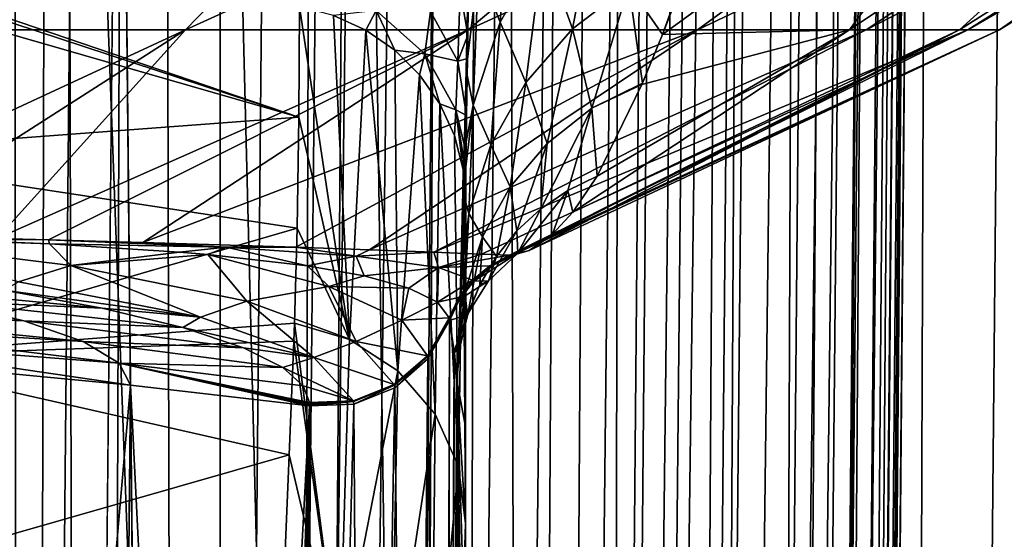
# Model space of a CAD drawing. Header units: metres. Extents: x -90 to 90, y -173 to 74.
# Tile 161 of 256: x 8 to 16, y -78 to -74. Entities that reach past the tile are written whole.
import ezdxf

# ---------------------------------------------------------------- set-up
doc = ezdxf.new("R2010")
doc.units = ezdxf.units.M
doc.layers.add('solid_509418', color=7, linetype='CONTINUOUS')
doc.layers.add('solid_509418_01', color=7, linetype='CONTINUOUS')

msp = doc.modelspace()

# ---------------------------------------------------------------- linework, layer by layer
at = {"layer": 'solid_509418'}
for points in [[(13.523117, -16.790075, -39.150002), (9.89099, -18.58441, -39.150002), (-15.525159, -163.074173, -39.150002)], [(9.89099, -18.58441, -39.150002), (6.028381, -19.804836, -39.150002), (-15.525159, -163.074173, -39.150002)]]:
    msp.add_3dface(points, dxfattribs=at)
at = {"layer": 'solid_509418_01'}
for points in [[(8.131885, 10.649556, -58.73563), (8.225533, -143.306961, -58.726006), (6.424395, -141.961182, -58.891628)], [(8.131885, 10.649556, -58.73563), (8.611305, 9.933672, -58.685184), (8.225533, -143.306961, -58.726006)], [(8.611305, 9.933672, -58.685184), (8.970104, -68.652473, -58.645515), (8.225533, -143.306961, -58.726006)], [(8.970104, -68.652473, -58.645515), (9.713916, 5.925825, -58.55806), (9.744606, -144.948944, -58.446838)], [(9.744606, -144.948944, -58.446838), (9.713916, 5.925825, -58.55806), (11.23959, 5.91218, -58.249363)], [(9.744606, -144.948944, -58.446838), (11.23959, 5.91218, -58.249363), (11.728052, 5.907754, -58.096577)], [(10.979383, -146.920105, -58.026569), (9.744606, -144.948944, -58.446838), (11.728052, 5.907754, -58.096577)], [(10.979383, -146.920105, -58.026569), (11.728052, 5.907754, -58.096577), (12.7117, 5.898749, -57.701679)], [(11.805278, -149.064499, -57.633045), (10.979383, -146.920105, -58.026569), (12.7117, 5.898749, -57.701679)], [(11.805278, -149.064499, -57.633045), (12.7117, 5.898749, -57.701679), (13.604338, 5.890456, -57.230957)], [(12.208482, -151.31842, -57.399223), (11.805278, -149.064499, -57.633045), (13.604338, 5.890456, -57.230957)], [(12.208482, -151.31842, -57.399223), (13.604338, 5.890456, -57.230957), (14.07989, 5.885985, -56.930222)], [(12.208482, -151.31842, -57.399223), (14.07989, 5.885985, -56.930222), (13.100452, -163.044846, -56.739647)], [(14.07989, 5.885985, -56.930222), (15.262654, 5.874669, -55.998158), (13.100452, -163.044846, -56.739647)], [(15.262654, 5.874669, -55.998158), (13.702352, -163.051712, -56.240799), (13.100452, -163.044846, -56.739647)], [(15.262654, 5.874669, -55.998158), (15.310402, 5.874205, -55.954029), (13.702352, -163.051712, -56.240799)], [(15.310402, 5.874205, -55.954029), (14.743927, -163.060379, -55.154385), (13.702352, -163.051712, -56.240799)], [(15.310402, 5.874205, -55.954029), (16.372875, 5.863698, -54.797184), (14.743927, -163.060379, -55.154385)], [(16.372875, 5.863698, -54.797184), (15.108577, -163.065353, -54.683773), (14.743927, -163.060379, -55.154385)], [(16.372875, 5.863698, -54.797184), (16.632189, 5.861065, -54.450817), (15.108577, -163.065353, -54.683773)], [(16.632189, 5.861065, -54.450817), (17.241098, 5.854723, -53.488232), (15.108577, -163.065353, -54.683773)], [(17.241098, 5.854723, -53.488232), (15.842864, -163.072327, -53.513393), (15.108577, -163.065353, -54.683773)], [(15.398348, -11.157169, -49.512016), (14.300892, -136.66597, -49.652348), (14.326606, -136.823929, -49.398293)], [(15.398348, -11.157169, -49.512016), (15.244538, -11.369209, -50.341927), (14.300892, -136.66597, -49.652348)], [(15.398348, -11.157169, -49.512016), (14.326606, -136.823929, -49.398293), (14.349978, -137.306412, -48.773514)], [(15.398348, -11.157169, -49.512016), (14.349978, -137.306412, -48.773514), (14.901646, -74.091522, -48.713856)], [(15.244538, -11.369209, -50.341927), (14.128791, -136.23877, -50.566956), (14.237573, -136.447403, -50.072029)], [(15.244538, -11.369209, -50.341927), (15.000194, -11.568257, -51.130112), (14.128791, -136.23877, -50.566956)], [(15.244538, -11.369209, -50.341927), (14.237573, -136.447403, -50.072029), (14.300892, -136.66597, -49.652348)], [(15.000194, -11.568257, -51.130112), (13.800707, -135.957901, -51.538467), (14.065162, -136.15802, -50.797226)], [(15.000194, -11.568257, -51.130112), (14.675141, -11.754017, -51.867413), (13.800707, -135.957901, -51.538467)], [(15.000194, -11.568257, -51.130112), (14.065162, -136.15802, -50.797226), (14.128791, -136.23877, -50.566956)], [(14.675141, -11.754017, -51.867413), (14.283607, -11.920996, -52.540981), (13.800707, -135.957901, -51.538467)], [(14.283607, -11.920996, -52.540981), (13.075556, -135.680939, -52.850914), (13.800707, -135.957901, -51.538467)], [(14.283607, -11.920996, -52.540981), (13.836596, -12.069336, -53.148666), (13.075556, -135.680939, -52.850914)], [(13.836596, -12.069336, -53.148666), (12.608954, -135.559158, -53.446751), (13.075556, -135.680939, -52.850914)], [(13.836596, -12.069336, -53.148666), (12.855259, -12.305034, -54.131184), (12.608954, -135.559158, -53.446751)], [(12.855259, -12.305034, -54.131184), (11.491436, -135.35112, -54.47821), (12.077707, -135.447891, -53.992817)], [(12.855259, -12.305034, -54.131184), (11.796914, -12.469549, -54.852661), (11.491436, -135.35112, -54.47821)], [(12.855259, -12.305034, -54.131184), (12.077707, -135.447891, -53.992817), (12.608954, -135.559158, -53.446751)], [(11.796914, -12.469549, -54.852661), (10.188698, -135.205307, -55.243149), (10.859909, -135.27037, -54.895859)], [(11.796914, -12.469549, -54.852661), (11.10408, -12.542725, -55.190834), (10.188698, -135.205307, -55.243149)], [(11.796914, -12.469549, -54.852661), (10.859909, -135.27037, -54.895859), (11.491436, -135.35112, -54.47821)], [(11.10408, -12.542725, -55.190834), (10.604951, -12.579116, -55.380058), (10.188698, -135.205307, -55.243149)], [(8.753449, -135.126801, -55.714619), (9.183409, -12.631924, -55.701126), (8.59501, -73.846878, -55.769421)], [(8.753449, -135.126801, -55.714619), (9.4838, -135.157501, -55.517166), (9.183409, -12.631924, -55.701126)], [(10.604951, -12.579116, -55.380058), (9.183409, -12.631924, -55.701126), (9.4838, -135.157501, -55.517166)], [(10.604951, -12.579116, -55.380058), (9.4838, -135.157501, -55.517166), (10.188698, -135.205307, -55.243149)], [(5.008323, -12.655457, -56.087162), (8.006117, -135.113159, -55.833195), (8.59501, -73.846878, -55.769421)], [(-15.525159, -163.074173, -39.150002), (15.525159, -163.074173, -39.150002), (16.821955, -14.476129, -39.150002)], [(13.523117, -16.790075, -39.150002), (-15.525159, -163.074173, -39.150002), (16.821955, -14.476129, -39.150002)], [(15.988667, -163.078217, -39.223415), (16.821955, -14.476129, -39.150002), (15.525159, -163.074173, -39.150002)], [(12.179281, -162.857254, -41.903378), (11.77647, -18.469843, -41.859863), (13.4471, -17.579845, -41.903408)], [(14.052455, -17.585129, -42.013969), (12.179281, -162.857254, -41.903378), (13.4471, -17.579845, -41.903408)], [(12.784614, -162.862534, -42.013931), (12.179281, -162.857254, -41.903378), (14.052455, -17.585129, -42.013969)], [(12.784614, -162.862534, -42.013931), (14.052455, -17.585129, -42.013969), (14.59554, -17.589869, -42.303356)], [(13.327695, -162.867264, -42.303303), (12.784614, -162.862534, -42.013931), (14.59554, -17.589869, -42.303356)], [(13.327695, -162.867264, -42.303303), (14.59554, -17.589869, -42.303356), (15.024939, -17.593616, -42.74416)], [(13.757103, -162.871017, -42.744102), (13.327695, -162.867264, -42.303303), (15.024939, -17.593616, -42.74416)], [(13.757103, -162.871017, -42.744102), (15.024939, -17.593616, -42.74416), (15.299994, -17.596016, -43.294659)], [(14.032171, -162.873413, -43.294605), (13.757103, -162.871017, -42.744102), (15.299994, -17.596016, -43.294659)], [(14.044078, -162.87352, -43.33326), (14.032171, -162.873413, -43.294605), (15.299994, -17.596016, -43.294659)], [(14.044078, -162.87352, -43.33326), (15.299994, -17.596016, -43.294659), (15.394668, -17.596844, -43.902721)], [(14.044078, -162.87352, -43.33326), (15.394668, -17.596844, -43.902721), (14.126851, -162.874237, -43.902691)], [(14.126851, -162.874237, -46.709656), (14.126851, -162.874237, -43.902691), (15.394668, -17.596844, -43.902721)], [(14.330249, -139.567139, -47.925793), (14.126851, -162.874237, -46.709656), (15.394668, -17.596844, -43.902721)], [(14.337279, -138.76152, -48.051006), (14.330249, -139.567139, -47.925793), (15.394668, -17.596844, -43.902721)], [(14.343958, -137.996262, -48.338085), (14.337279, -138.76152, -48.051006), (15.394668, -17.596844, -43.902721)], [(14.349978, -137.306412, -48.773514), (14.343958, -137.996262, -48.338085), (15.394668, -17.596844, -43.902721)], [(14.901646, -74.091522, -48.713856), (14.349978, -137.306412, -48.773514), (15.394668, -17.596844, -43.902721)], [(12.179281, -162.857254, -41.903378), (10.126493, -19.225233, -41.81683), (11.77647, -18.469843, -41.859863)], [(12.179281, -162.857254, -41.903378), (8.512316, -19.837816, -41.7747), (10.126493, -19.225233, -41.81683)], [(12.179281, -162.857254, -41.903378), (6.888488, -20.332199, -41.732292), (8.512316, -19.837816, -41.7747)], [(12.179281, -162.857254, -41.903378), (5.205371, -20.734804, -41.688309), (6.888488, -20.332199, -41.732292)], [(12.179281, -162.857254, -41.903378), (3.49068, -21.031988, -41.643478), (5.205371, -20.734804, -41.688309)], [(12.179281, -162.857254, -41.903378), (1.756983, -21.218319, -41.598122), (3.49068, -21.031988, -41.643478)], [(12.179281, -162.857254, -41.903378), (0.000091, -21.295607, -41.552128), (1.756983, -21.218319, -41.598122)], [(8.381098, -167.741013, -41.805031), (7.818712, -167.850739, -41.790329), (0.000091, -21.295607, -41.552128)], [(9.368503, -167.372314, -41.830803), (8.381098, -167.741013, -41.805031), (0.000091, -21.295607, -41.552128)], [(10.243855, -166.814285, -41.8536), (9.368503, -167.372314, -41.830803), (0.000091, -21.295607, -41.552128)], [(11.019073, -166.047302, -41.873722), (10.243855, -166.814285, -41.8536), (0.000091, -21.295607, -41.552128)], [(11.358843, -165.586319, -41.882515), (11.019073, -166.047302, -41.873722), (0.000091, -21.295607, -41.552128)], [(11.639354, -165.09729, -41.889748), (11.358843, -165.586319, -41.882515), (0.000091, -21.295607, -41.552128)], [(11.865829, -164.575912, -41.895561), (11.639354, -165.09729, -41.889748), (0.000091, -21.295607, -41.552128)], [(12.031402, -164.028702, -41.899773), (11.865829, -164.575912, -41.895561), (0.000091, -21.295607, -41.552128)], [(12.135519, -163.456146, -41.902367), (12.031402, -164.028702, -41.899773), (0.000091, -21.295607, -41.552128)], [(12.179281, -162.857254, -41.903378), (12.135519, -163.456146, -41.902367), (0.000091, -21.295607, -41.552128)], [(9.744606, -144.948944, -58.446838), (8.225533, -143.306961, -58.726006), (8.970104, -68.652473, -58.645515)], [(4.3031, -74.185287, -15.012895), (5.243227, -72.060219, -18.297628), (8.537025, -72.060219, -17.012167)], [(4.3031, -74.185287, -15.012895), (8.537025, -72.060219, -17.012167), (7.006699, -74.185287, -13.95743)], [(7.006699, -74.185287, -13.95743), (8.537025, -72.060219, -17.012167), (11.536241, -72.060219, -15.139676)], [(7.006699, -74.185287, -13.95743), (11.536241, -72.060219, -15.139676), (9.468315, -74.185287, -12.41993)], [(9.468315, -74.185287, -12.41993), (11.536241, -72.060219, -15.139676), (14.13738, -72.060219, -12.744768)], [(9.468315, -74.185287, -12.41993), (14.13738, -72.060219, -12.744768), (11.602933, -74.185287, -10.453498)], [(11.602933, -74.185287, -10.453498), (14.13738, -72.060219, -12.744768), (16.250689, -72.060219, -9.910083)], [(11.602933, -74.185287, -10.453498), (16.250689, -72.060219, -9.910083), (13.336833, -74.185287, -8.126042)], [(13.072515, -74.221176, 8.422953), (16.03964, -72.060219, 10.24815), (13.84408, -72.074493, 13.033325)], [(14.484084, -74.185287, 5.840803), (16.03964, -72.060219, 10.24815), (13.072515, -74.221176, 8.422953)], [(13.336833, -74.185287, -8.126042), (16.250689, -72.060219, -9.910083), (17.803244, -72.060219, -6.733435)], [(13.336833, -74.185287, -8.126042), (17.803244, -72.060219, -6.733435), (14.610131, -74.185287, -5.517946)], [(14.484084, -74.185287, 5.840803), (17.658363, -72.060219, 7.104705), (16.03964, -72.060219, 10.24815)], [(15.314724, -74.185287, 3.059887), (17.658363, -72.060219, 7.104705), (14.484084, -74.185287, 5.840803)], [(14.610131, -74.185287, -5.517946), (17.803244, -72.060219, -6.733435), (18.74147, -72.060219, -3.324441)], [(14.610131, -74.185287, -5.517946), (18.74147, -72.060219, -3.324441), (15.378855, -74.185287, -2.719282)], [(15.314724, -74.185287, 3.059887), (18.667759, -72.060219, 3.716101), (17.658363, -72.060219, 7.104705)], [(15.616454, -74.185287, 0.173295), (18.667759, -72.060219, 3.716101), (15.314724, -74.185287, 3.059887)], [(15.378855, -74.185287, -2.719282), (18.74147, -72.060219, -3.324441), (19.032995, -72.060219, 0.199268)], [(15.378855, -74.185287, -2.719282), (19.032995, -72.060219, 0.199268), (15.616454, -74.185287, 0.173295)], [(15.616454, -74.185287, 0.173295), (19.032995, -72.060219, 0.199268), (18.667759, -72.060219, 3.716101)], [(13.300039, -73.625603, 9.947844), (13.072515, -74.221176, 8.422953), (13.84408, -72.074493, 13.033325)], [(11.84617, -74.126892, 13.418039), (11.930254, -72.972435, 16.13368), (11.682117, -73.712944, 16.468014)], [(11.84617, -74.126892, 13.418039), (12.171414, -73.558968, 13.175115), (11.930254, -72.972435, 16.13368)], [(12.391117, -74.179298, 10.284983), (12.604831, -73.072929, 12.923615), (12.171414, -73.558968, 13.175115)], [(12.391117, -74.179298, 10.284983), (12.817598, -73.853706, 10.119892), (12.604831, -73.072929, 12.923615)], [(11.542694, -73.884697, 20.571699), (11.600654, -74.225006, 20.298849), (11.59025, -73.269417, 19.687237)], [(11.59025, -73.269417, 19.687237), (11.600654, -74.225006, 20.298849), (11.612271, -73.451424, 19.478678)], [(11.588083, -74.490135, 16.842693), (11.612271, -73.451424, 19.478678), (11.600654, -74.225006, 20.298849)], [(11.682117, -73.712944, 16.468014), (11.612271, -73.451424, 19.478678), (11.588083, -74.490135, 16.842693)], [(12.039036, -74.585114, 10.447786), (12.171414, -73.558968, 13.175115), (11.84617, -74.126892, 13.418039)], [(12.039036, -74.585114, 10.447786), (12.391117, -74.179298, 10.284983), (12.171414, -73.558968, 13.175115)], [(12.817598, -73.853706, 10.119892), (13.072515, -74.221176, 8.422953), (13.300039, -73.625603, 9.947844)], [(10.32612, -74.84613, 29.954697), (6.274023, -73.678062, 25.202259), (6.621363, -75.123924, 35.707489)], [(10.32612, -74.84613, 29.954697), (6.90688, -73.720398, 25.013281), (6.274023, -73.678062, 25.202259)], [(10.32612, -74.84613, 29.954697), (7.053703, -73.730766, 24.966537), (6.90688, -73.720398, 25.013281)], [(10.32612, -74.84613, 29.954697), (10.32919, -74.01165, 23.616055), (7.053703, -73.730766, 24.966537)], [(11.641431, -74.755173, 13.643179), (11.682117, -73.712944, 16.468014), (11.588083, -74.490135, 16.842693)], [(11.641431, -74.755173, 13.643179), (11.84617, -74.126892, 13.418039), (11.682117, -73.712944, 16.468014)], [(8.753449, -135.126801, -55.714619), (8.59501, -73.846878, -55.769421), (8.006117, -135.113159, -55.833195)], [(11.542694, -73.884697, 20.571699), (11.319041, -74.046425, 21.668074), (11.526297, -74.423447, 21.47628)], [(11.542694, -73.884697, 20.571699), (11.526297, -74.423447, 21.47628), (11.600654, -74.225006, 20.298849)], [(12.537719, -74.778984, 7.429308), (12.817598, -73.853706, 10.119892), (12.391117, -74.179298, 10.284983)], [(12.537719, -74.778984, 7.429308), (12.919983, -74.58799, 7.325672), (12.817598, -73.853706, 10.119892)], [(12.817598, -73.853706, 10.119892), (12.919983, -74.58799, 7.325672), (13.072515, -74.221176, 8.422953)], [(10.708257, -76.52578, 41.638153), (10.32919, -74.01165, 23.616055), (10.32612, -74.84613, 29.954697)], [(10.708257, -76.52578, 41.638153), (10.587669, -74.077728, 23.607386), (10.32919, -74.01165, 23.616055)], [(10.587669, -74.077728, 23.607386), (10.830245, -74.188171, 23.592859), (10.910497, -74.04039, 22.689898)], [(10.830245, -74.188171, 23.592859), (11.049243, -74.339485, 23.572933), (10.910497, -74.04039, 22.689898)], [(11.049243, -74.339485, 23.572933), (11.277663, -74.366745, 22.590286), (10.910497, -74.04039, 22.689898)], [(11.319041, -74.046425, 21.668074), (10.910497, -74.04039, 22.689898), (11.277663, -74.366745, 22.590286)], [(11.526297, -74.423447, 21.47628), (11.319041, -74.046425, 21.668074), (11.277663, -74.366745, 22.590286)], [(10.708257, -76.52578, 41.638153), (10.830245, -74.188171, 23.592859), (10.587669, -74.077728, 23.607386)], [(11.774734, -75.055725, 10.602117), (11.84617, -74.126892, 13.418039), (11.641431, -74.755173, 13.643179)], [(11.774734, -75.055725, 10.602117), (12.039036, -74.585114, 10.447786), (11.84617, -74.126892, 13.418039)], [(9.468315, -74.185287, -12.41993), (7.043066, -75.739761, -10.143926), (6.159335, -75.722511, -10.751777)], [(7.006699, -74.185287, -13.95743), (9.468315, -74.185287, -12.41993), (6.159335, -75.722511, -10.751777)], [(9.468315, -74.185287, -12.41993), (8.042791, -75.762886, -9.296807), (7.043066, -75.739761, -10.143926)], [(11.602933, -74.185287, -10.453498), (8.433106, -75.772964, -8.910403), (8.042791, -75.762886, -9.296807)], [(9.468315, -74.185287, -12.41993), (11.602933, -74.185287, -10.453498), (8.042791, -75.762886, -9.296807)], [(11.602933, -74.185287, -10.453498), (9.147087, -75.792892, -8.102279), (8.433106, -75.772964, -8.910403)], [(13.336833, -74.185287, -8.126042), (10.302057, -75.829414, -6.402395), (9.147087, -75.792892, -8.102279)], [(11.602933, -74.185287, -10.453498), (13.336833, -74.185287, -8.126042), (9.147087, -75.792892, -8.102279)], [(13.336833, -74.185287, -8.126042), (10.859226, -75.849045, -5.293429), (10.302057, -75.829414, -6.402395)], [(11.073195, -76.76194, 41.60635), (10.830245, -74.188171, 23.592859), (10.708257, -76.52578, 41.638153)], [(11.073195, -76.76194, 41.60635), (11.049243, -74.339485, 23.572933), (10.830245, -74.188171, 23.592859)], [(14.610131, -74.185287, -5.517946), (11.344894, -75.867355, -4.016944), (10.859226, -75.849045, -5.293429)], [(13.336833, -74.185287, -8.126042), (14.610131, -74.185287, -5.517946), (10.859226, -75.849045, -5.293429)], [(15.378855, -74.185287, -2.719282), (11.703903, -75.881607, -2.646493), (11.344894, -75.867355, -4.016944)], [(14.610131, -74.185287, -5.517946), (15.378855, -74.185287, -2.719282), (11.344894, -75.867355, -4.016944)], [(15.378855, -74.185287, -2.719282), (11.91593, -75.889999, -1.221069), (11.703903, -75.881607, -2.646493)], [(15.616454, -74.185287, 0.173295), (11.918806, -75.890106, -1.189909), (11.91593, -75.889999, -1.221069)], [(15.378855, -74.185287, -2.719282), (15.616454, -74.185287, 0.173295), (11.91593, -75.889999, -1.221069)], [(15.616454, -74.185287, 0.173295), (11.921558, -75.890213, -1.159322), (11.918806, -75.890106, -1.189909)], [(15.616454, -74.185287, 0.173295), (11.927663, -75.890305, -1.092199), (11.921558, -75.890213, -1.159322)], [(15.616454, -74.185287, 0.173295), (11.93465, -75.89016, -1.017348), (11.927663, -75.890305, -1.092199)], [(15.616454, -74.185287, 0.173295), (12.064856, -75.854111, 0.279317), (11.93465, -75.89016, -1.017348)], [(12.200137, -75.043915, 7.529876), (12.391117, -74.179298, 10.284983), (12.039036, -74.585114, 10.447786)], [(15.314724, -74.185287, 3.059887), (12.221167, -75.747482, 1.638347), (12.064856, -75.854111, 0.279317)], [(15.616454, -74.185287, 0.173295), (15.314724, -74.185287, 3.059887), (12.064856, -75.854111, 0.279317)], [(12.200137, -75.043915, 7.529876), (12.537719, -74.778984, 7.429308), (12.391117, -74.179298, 10.284983)], [(15.314724, -74.185287, 3.059887), (12.241354, -75.729599, 1.806267), (12.221167, -75.747482, 1.638347)], [(15.314724, -74.185287, 3.059887), (12.3952, -75.563698, 3.065768), (12.241354, -75.729599, 1.806267)], [(14.484084, -74.185287, 5.840803), (12.578212, -75.292038, 4.582324), (12.3952, -75.563698, 3.065768)], [(15.314724, -74.185287, 3.059887), (14.484084, -74.185287, 5.840803), (12.3952, -75.563698, 3.065768)], [(14.484084, -74.185287, 5.840803), (12.914929, -74.599709, 7.287903), (12.578212, -75.292038, 4.582324)], [(14.484084, -74.185287, 5.840803), (13.072515, -74.221176, 8.422953), (12.914929, -74.599709, 7.287903)], [(13.072515, -74.221176, 8.422953), (12.919983, -74.58799, 7.325672), (12.914929, -74.599709, 7.287903)], [(11.526297, -74.423447, 21.47628), (11.598116, -74.402046, 20.539429), (11.600654, -74.225006, 20.298849)], [(11.540017, -76.31337, 9.774925), (11.600654, -74.225006, 20.298849), (11.598116, -74.402046, 20.539429)], [(11.540017, -76.31337, 9.774925), (11.546111, -76.109718, 10.880121), (11.600654, -74.225006, 20.298849)], [(11.546111, -76.109718, 10.880121), (11.565107, -75.413902, 13.861114), (11.600654, -74.225006, 20.298849)], [(11.565107, -75.413902, 13.861114), (11.572872, -75.109444, 14.927771), (11.600654, -74.225006, 20.298849)], [(11.572872, -75.109444, 14.927771), (11.588083, -74.490135, 16.842693), (11.600654, -74.225006, 20.298849)], [(11.049243, -74.339485, 23.572933), (11.237732, -74.526871, 23.548239), (11.277663, -74.366745, 22.590286)], [(11.073195, -76.76194, 41.60635), (11.237732, -74.526871, 23.548239), (11.049243, -74.339485, 23.572933)], [(11.237732, -74.526871, 23.548239), (11.389747, -74.744408, 23.519558), (11.277663, -74.366745, 22.590286)], [(11.389747, -74.744408, 23.519558), (11.511931, -74.790359, 22.460211), (11.277663, -74.366745, 22.590286)], [(11.526297, -74.423447, 21.47628), (11.277663, -74.366745, 22.590286), (11.511931, -74.790359, 22.460211)], [(11.526297, -74.423447, 21.47628), (11.511931, -74.790359, 22.460211), (11.592246, -74.83242, 21.254309)], [(11.526297, -74.423447, 21.47628), (11.592246, -74.83242, 21.254309), (11.598116, -74.402046, 20.539429)], [(11.540017, -76.31337, 9.774925), (11.598116, -74.402046, 20.539429), (11.592246, -74.83242, 21.254309)], [(11.641431, -74.755173, 13.643179), (11.588083, -74.490135, 16.842693), (11.572872, -75.109444, 14.927771)], [(11.355059, -77.09137, 41.561718), (11.237732, -74.526871, 23.548239), (11.073195, -76.76194, 41.60635)], [(11.355059, -77.09137, 41.561718), (11.389747, -74.744408, 23.519558), (11.237732, -74.526871, 23.548239)], [(11.921349, -75.371597, 7.625609), (12.039036, -74.585114, 10.447786), (11.774734, -75.055725, 10.602117)], [(11.921349, -75.371597, 7.625609), (12.200137, -75.043915, 7.529876), (12.039036, -74.585114, 10.447786)], [(12.537719, -74.778984, 7.429308), (12.914929, -74.599709, 7.287903), (12.919983, -74.58799, 7.325672)], [(12.537719, -74.778984, 7.429308), (12.578212, -75.292038, 4.582324), (12.914929, -74.599709, 7.287903)], [(11.530456, -77.486732, 41.507954), (11.389747, -74.744408, 23.519558), (11.355059, -77.09137, 41.561718)], [(11.389747, -74.744408, 23.519558), (11.500475, -74.985199, 23.487797), (11.511931, -74.790359, 22.460211)], [(11.530456, -77.486732, 41.507954), (11.500475, -74.985199, 23.487797), (11.389747, -74.744408, 23.519558)], [(11.500475, -74.985199, 23.487797), (11.566413, -75.241638, 23.45396), (11.511931, -74.790359, 22.460211)], [(11.511931, -74.790359, 22.460211), (11.58716, -75.262749, 22.309689), (11.588769, -75.114365, 21.882624)], [(11.566413, -75.241638, 23.45396), (11.58716, -75.262749, 22.309689), (11.511931, -74.790359, 22.460211)], [(11.511931, -74.790359, 22.460211), (11.588769, -75.114365, 21.882624), (11.592246, -74.83242, 21.254309)], [(11.641431, -74.755173, 13.643179), (11.572872, -75.109444, 14.927771), (11.565107, -75.413902, 13.861114)], [(11.608255, -75.573257, 10.742107), (11.641431, -74.755173, 13.643179), (11.565107, -75.413902, 13.861114)], [(11.608255, -75.573257, 10.742107), (11.774734, -75.055725, 10.602117), (11.641431, -74.755173, 13.643179)], [(12.153196, -75.537933, 4.668577), (12.537719, -74.778984, 7.429308), (12.200137, -75.043915, 7.529876)], [(12.153196, -75.537933, 4.668577), (12.35668, -75.399002, 4.626548), (12.537719, -74.778984, 7.429308)], [(12.35668, -75.399002, 4.626548), (12.578212, -75.292038, 4.582324), (12.537719, -74.778984, 7.429308)], [(10.312149, -75.684296, 36.291504), (10.32612, -74.84613, 29.954697), (6.621363, -75.123924, 35.707489)], [(10.708257, -76.52578, 41.638153), (10.32612, -74.84613, 29.954697), (10.312149, -75.684296, 36.291504)], [(11.540017, -76.31337, 9.774925), (11.592246, -74.83242, 21.254309), (11.588769, -75.114365, 21.882624)], [(11.530456, -77.486732, 41.507954), (11.566413, -75.241638, 23.45396), (11.500475, -74.985199, 23.487797)], [(11.519543, -76.835228, 4.829356), (11.588769, -75.114365, 21.882624), (11.58716, -75.262749, 22.309689)], [(11.519543, -76.835228, 4.829356), (11.530319, -76.60598, 7.777416), (11.588769, -75.114365, 21.882624)], [(11.530319, -76.60598, 7.777416), (11.540017, -76.31337, 9.774925), (11.588769, -75.114365, 21.882624)], [(11.712, -75.749519, 7.712852), (11.774734, -75.055725, 10.602117), (11.608255, -75.573257, 10.742107)], [(11.712, -75.749519, 7.712852), (11.921349, -75.371597, 7.625609), (11.774734, -75.055725, 10.602117)], [(11.972166, -75.705826, 4.7075), (12.200137, -75.043915, 7.529876), (11.921349, -75.371597, 7.625609)], [(11.972166, -75.705826, 4.7075), (12.153196, -75.537933, 4.668577), (12.200137, -75.043915, 7.529876)], [(10.312149, -75.684296, 36.291504), (6.621363, -75.123924, 35.707489), (6.97419, -76.65358, 46.247124)], [(11.519543, -76.835228, 4.829356), (11.58716, -75.262749, 22.309689), (11.585471, -75.5056, 23.419123)], [(11.530456, -77.486732, 41.507954), (11.584867, -77.917717, 41.478535), (11.566413, -75.241638, 23.45396)], [(11.566413, -75.241638, 23.45396), (11.585471, -75.5056, 23.419123), (11.58716, -75.262749, 22.309689)], [(11.566413, -75.241638, 23.45396), (11.585245, -77.186775, 36.09095), (11.585471, -75.5056, 23.419123)], [(11.566413, -75.241638, 23.45396), (11.584867, -77.917717, 41.478535), (11.585245, -77.186775, 36.09095)], [(12.35668, -75.399002, 4.626548), (12.3952, -75.563698, 3.065768), (12.578212, -75.292038, 4.582324)], [(11.817506, -75.89904, 4.742474), (11.921349, -75.371597, 7.625609), (11.712, -75.749519, 7.712852)], [(11.817506, -75.89904, 4.742474), (11.972166, -75.705826, 4.7075), (11.921349, -75.371597, 7.625609)], [(11.97824, -75.875023, 1.852739), (12.241354, -75.729599, 1.806267), (12.35668, -75.399002, 4.626548)], [(11.97824, -75.875023, 1.852739), (12.35668, -75.399002, 4.626548), (12.153196, -75.537933, 4.668577)], [(12.35668, -75.399002, 4.626548), (12.241354, -75.729599, 1.806267), (12.3952, -75.563698, 3.065768)], [(11.608255, -75.573257, 10.742107), (11.565107, -75.413902, 13.861114), (11.546111, -76.109718, 10.880121)], [(11.585245, -77.186775, 36.09095), (11.519543, -76.835228, 4.829356), (11.585471, -75.5056, 23.419123)], [(11.97824, -75.875023, 1.852739), (12.153196, -75.537933, 4.668577), (11.972166, -75.705826, 4.7075)], [(11.580085, -76.163254, 7.788275), (11.608255, -75.573257, 10.742107), (11.546111, -76.109718, 10.880121)], [(11.580085, -76.163254, 7.788275), (11.712, -75.749519, 7.712852), (11.608255, -75.573257, 10.742107)], [(10.2912, -76.402344, 41.653889), (10.312149, -75.684296, 36.291504), (6.97419, -76.65358, 46.247124)], [(10.708257, -76.52578, 41.638153), (10.312149, -75.684296, 36.291504), (10.2912, -76.402344, 41.653889)], [(11.758195, -76.08271, 1.884477), (11.972166, -75.705826, 4.7075), (11.817506, -75.89904, 4.742474)], [(11.758195, -76.08271, 1.884477), (11.97824, -75.875023, 1.852739), (11.972166, -75.705826, 4.7075)], [(6.812608, -75.745094, -10.292628), (8.60286, -75.967323, -8.41188), (8.207859, -76.090134, -8.432628)], [(8.440922, -75.804474, -8.838438), (8.60286, -75.967323, -8.41188), (6.812608, -75.745094, -10.292628)], [(7.511851, -75.766273, -9.736774), (8.440922, -75.804474, -8.838438), (6.812608, -75.745094, -10.292628)], [(7.511851, -75.766273, -9.736774), (8.042791, -75.762886, -9.296807), (8.433106, -75.772964, -8.910403)], [(7.511851, -75.766273, -9.736774), (8.433106, -75.772964, -8.910403), (8.440922, -75.804474, -8.838438)], [(9.775786, -75.827713, -7.198839), (8.433106, -75.772964, -8.910403), (9.147087, -75.792892, -8.102279)], [(9.775786, -75.827713, -7.198839), (8.440922, -75.804474, -8.838438), (8.433106, -75.772964, -8.910403)], [(11.600045, -76.344246, 4.79765), (11.712, -75.749519, 7.712852), (11.580085, -76.163254, 7.788275)], [(11.600045, -76.344246, 4.79765), (11.692564, -76.113396, 4.772742), (11.712, -75.749519, 7.712852)], [(11.692564, -76.113396, 4.772742), (11.817506, -75.89904, 4.742474), (11.712, -75.749519, 7.712852)], [(11.97824, -75.875023, 1.852739), (12.221167, -75.747482, 1.638347), (12.241354, -75.729599, 1.806267)], [(11.97824, -75.875023, 1.852739), (12.064856, -75.854111, 0.279317), (12.221167, -75.747482, 1.638347)], [(8.440922, -75.804474, -8.838438), (9.424534, -75.866241, -7.608693), (8.60286, -75.967323, -8.41188)], [(9.775786, -75.827713, -7.198839), (9.424534, -75.866241, -7.608693), (8.440922, -75.804474, -8.838438)], [(9.775786, -75.827713, -7.198839), (9.147087, -75.792892, -8.102279), (10.302057, -75.829414, -6.402395)], [(9.775786, -75.827713, -7.198839), (9.637569, -75.884224, -7.288916), (9.424534, -75.866241, -7.608693)], [(9.775786, -75.827713, -7.198839), (10.390767, -75.970192, -5.915904), (9.637569, -75.884224, -7.288916)], [(9.775786, -75.827713, -7.198839), (10.302057, -75.829414, -6.402395), (10.757113, -75.897057, -5.311729)], [(9.775786, -75.827713, -7.198839), (10.757113, -75.897057, -5.311729), (10.390767, -75.970192, -5.915904)], [(10.757113, -75.897057, -5.311729), (10.302057, -75.829414, -6.402395), (10.859226, -75.849045, -5.293429)], [(10.757113, -75.897057, -5.311729), (10.859226, -75.849045, -5.293429), (11.344894, -75.867355, -4.016944)], [(11.97824, -75.875023, 1.852739), (11.93465, -75.89016, -1.017348), (12.064856, -75.854111, 0.279317)], [(9.424534, -75.866241, -7.608693), (9.637569, -75.884224, -7.288916), (8.60286, -75.967323, -8.41188)], [(9.637569, -75.884224, -7.288916), (9.932239, -76.237579, -6.217851), (8.60286, -75.967323, -8.41188)], [(10.551999, -76.124481, -5.354751), (9.932239, -76.237579, -6.217851), (9.637569, -75.884224, -7.288916)], [(10.551999, -76.124481, -5.354751), (9.637569, -75.884224, -7.288916), (10.390767, -75.970192, -5.915904)], [(10.757113, -75.897057, -5.311729), (10.817544, -76.04583, -4.85762), (10.390767, -75.970192, -5.915904)], [(10.757113, -75.897057, -5.311729), (11.344894, -75.867355, -4.016944), (11.38017, -75.98159, -3.289425)], [(10.757113, -75.897057, -5.311729), (11.38017, -75.98159, -3.289425), (10.817544, -76.04583, -4.85762)], [(11.38017, -75.98159, -3.289425), (11.344894, -75.867355, -4.016944), (11.703903, -75.881607, -2.646493)], [(11.38017, -75.98159, -3.289425), (11.703903, -75.881607, -2.646493), (11.91593, -75.889999, -1.221069)], [(11.38017, -75.98159, -3.289425), (11.91593, -75.889999, -1.221069), (11.767205, -75.968643, -1.209408)], [(11.646003, -76.084999, -0.999805), (11.97824, -75.875023, 1.852739), (11.758195, -76.08271, 1.884477)], [(11.646003, -76.084999, -0.999805), (11.78002, -75.972069, -1.005657), (11.97824, -75.875023, 1.852739)], [(11.758195, -76.08271, 1.884477), (11.817506, -75.89904, 4.742474), (11.692564, -76.113396, 4.772742)], [(11.767205, -75.968643, -1.209408), (11.91593, -75.889999, -1.221069), (11.771107, -75.969765, -1.148367)], [(11.771107, -75.969765, -1.148367), (11.91593, -75.889999, -1.221069), (11.918806, -75.890106, -1.189909)], [(11.771107, -75.969765, -1.148367), (11.918806, -75.890106, -1.189909), (11.921558, -75.890213, -1.159322)], [(11.771107, -75.969765, -1.148367), (11.921558, -75.890213, -1.159322), (11.78002, -75.972069, -1.005657)], [(11.78002, -75.972069, -1.005657), (11.93465, -75.89016, -1.017348), (11.97824, -75.875023, 1.852739)], [(11.78002, -75.972069, -1.005657), (11.927663, -75.890305, -1.092199), (11.93465, -75.89016, -1.017348)], [(11.78002, -75.972069, -1.005657), (11.921558, -75.890213, -1.159322), (11.927663, -75.890305, -1.092199)], [(8.60286, -75.967323, -8.41188), (9.58299, -76.358513, -6.248936), (8.207859, -76.090134, -8.432628)], [(8.60286, -75.967323, -8.41188), (9.932239, -76.237579, -6.217851), (9.58299, -76.358513, -6.248936)], [(10.551999, -76.124481, -5.354751), (10.390767, -75.970192, -5.915904), (10.817544, -76.04583, -4.85762)], [(11.38017, -75.98159, -3.289425), (11.155887, -76.138321, -3.686316), (10.817544, -76.04583, -4.85762)], [(11.38017, -75.98159, -3.289425), (11.373301, -76.244293, -2.46158), (11.155887, -76.138321, -3.686316)], [(11.38017, -75.98159, -3.289425), (11.638023, -76.07692, -1.203973), (11.373301, -76.244293, -2.46158)], [(11.38017, -75.98159, -3.289425), (11.767205, -75.968643, -1.209408), (11.638023, -76.07692, -1.203973)], [(11.638023, -76.07692, -1.203973), (11.767205, -75.968643, -1.209408), (11.640509, -76.07933, -1.143558)], [(11.767205, -75.968643, -1.209408), (11.771107, -75.969765, -1.148367), (11.640509, -76.07933, -1.143558)], [(11.640509, -76.07933, -1.143558), (11.771107, -75.969765, -1.148367), (11.78002, -75.972069, -1.005657)], [(11.640509, -76.07933, -1.143558), (11.78002, -75.972069, -1.005657), (11.646003, -76.084999, -0.999805)], [(10.551999, -76.124481, -5.354751), (10.817544, -76.04583, -4.85762), (11.155887, -76.138321, -3.686316)], [(11.534301, -76.209892, -1.20489), (11.373301, -76.244293, -2.46158), (11.638023, -76.07692, -1.203973)], [(11.534301, -76.209892, -1.20489), (11.638023, -76.07692, -1.203973), (11.535748, -76.213882, -1.145115)], [(11.638023, -76.07692, -1.203973), (11.640509, -76.07933, -1.143558), (11.535748, -76.213882, -1.145115)], [(11.535748, -76.213882, -1.145115), (11.640509, -76.07933, -1.143558), (11.646003, -76.084999, -0.999805)], [(8.840151, -76.288193, -6.93533), (7.63424, -76.236252, -5.891961), (6.866353, -76.10041, -6.92382)], [(8.097241, -76.153122, -8.038479), (8.840151, -76.288193, -6.93533), (6.866353, -76.10041, -6.92382)], [(9.58299, -76.358513, -6.248936), (8.097241, -76.153122, -8.038479), (8.207859, -76.090134, -8.432628)], [(9.58299, -76.358513, -6.248936), (8.840151, -76.288193, -6.93533), (8.097241, -76.153122, -8.038479)], [(10.551999, -76.124481, -5.354751), (10.758414, -76.541, -3.80282), (9.932239, -76.237579, -6.217851)], [(11.104157, -76.38002, -3.331688), (10.758414, -76.541, -3.80282), (10.551999, -76.124481, -5.354751)], [(11.104157, -76.38002, -3.331688), (10.551999, -76.124481, -5.354751), (11.155887, -76.138321, -3.686316)], [(11.104157, -76.38002, -3.331688), (11.155887, -76.138321, -3.686316), (11.373301, -76.244293, -2.46158)], [(11.535748, -76.213882, -1.145115), (11.646003, -76.084999, -0.999805), (11.538765, -76.223717, -1.000402)], [(11.538765, -76.223717, -1.000402), (11.758195, -76.08271, 1.884477), (11.595609, -76.339104, 1.904241)], [(11.538765, -76.223717, -1.000402), (11.646003, -76.084999, -0.999805), (11.758195, -76.08271, 1.884477)], [(11.580085, -76.163254, 7.788275), (11.546111, -76.109718, 10.880121), (11.540017, -76.31337, 9.774925)], [(11.595609, -76.339104, 1.904241), (11.758195, -76.08271, 1.884477), (11.692564, -76.113396, 4.772742)], [(11.595609, -76.339104, 1.904241), (11.692564, -76.113396, 4.772742), (11.600045, -76.344246, 4.79765)], [(5.729785, -76.17955, -4.661283), (7.63424, -76.236252, -5.891961), (8.247422, -76.384407, -4.766467)], [(5.729785, -76.17955, -4.661283), (8.247422, -76.384407, -4.766467), (6.189988, -76.290749, -3.816552)], [(11.534301, -76.209892, -1.20489), (11.460761, -76.361488, -1.212117), (11.373301, -76.244293, -2.46158)], [(11.534301, -76.209892, -1.20489), (11.461235, -76.364388, -1.18229), (11.460761, -76.361488, -1.212117)], [(11.534301, -76.209892, -1.20489), (11.461622, -76.367241, -1.152998), (11.461235, -76.364388, -1.18229)], [(11.534301, -76.209892, -1.20489), (11.535748, -76.213882, -1.145115), (11.461622, -76.367241, -1.152998)], [(11.535748, -76.213882, -1.145115), (11.538765, -76.223717, -1.000402), (11.461622, -76.367241, -1.152998)], [(11.538765, -76.223717, -1.000402), (11.463202, -76.381691, -1.007556), (11.461622, -76.367241, -1.152998)], [(11.538765, -76.223717, -1.000402), (11.595609, -76.339104, 1.904241), (11.463202, -76.381691, -1.007556)], [(11.580085, -76.163254, 7.788275), (11.540017, -76.31337, 9.774925), (11.530319, -76.60598, 7.777416)], [(11.541952, -76.586609, 4.816658), (11.580085, -76.163254, 7.788275), (11.530319, -76.60598, 7.777416)], [(11.541952, -76.586609, 4.816658), (11.600045, -76.344246, 4.79765), (11.580085, -76.163254, 7.788275)], [(6.189988, -76.290749, -3.816552), (8.247422, -76.384407, -4.766467), (8.69602, -76.541756, -3.571105)], [(6.189988, -76.290749, -3.816552), (8.69602, -76.541756, -3.571105), (6.526634, -76.408852, -2.919391)], [(9.44929, -76.435112, -5.751534), (8.247422, -76.384407, -4.766467), (7.63424, -76.236252, -5.891961)], [(8.840151, -76.288193, -6.93533), (9.44929, -76.435112, -5.751534), (7.63424, -76.236252, -5.891961)], [(9.58299, -76.358513, -6.248936), (9.44929, -76.435112, -5.751534), (8.840151, -76.288193, -6.93533)], [(9.932239, -76.237579, -6.217851), (10.438962, -76.662292, -3.829266), (9.58299, -76.358513, -6.248936)], [(9.932239, -76.237579, -6.217851), (10.758414, -76.541, -3.80282), (10.438962, -76.662292, -3.829266)], [(11.104157, -76.38002, -3.331688), (11.373301, -76.244293, -2.46158), (11.460761, -76.361488, -1.212117)], [(10.438962, -76.662292, -3.829266), (9.44929, -76.435112, -5.751534), (9.58299, -76.358513, -6.248936)], [(11.104157, -76.38002, -3.331688), (11.460761, -76.361488, -1.212117), (11.296937, -76.64859, -1.248763)], [(11.298071, -76.654976, -1.190612), (11.296937, -76.64859, -1.248763), (11.460761, -76.361488, -1.212117)], [(11.298071, -76.654976, -1.190612), (11.460761, -76.361488, -1.212117), (11.461235, -76.364388, -1.18229)], [(11.298071, -76.654976, -1.190612), (11.461235, -76.364388, -1.18229), (11.461622, -76.367241, -1.152998)], [(11.300416, -76.671181, -1.04591), (11.298071, -76.654976, -1.190612), (11.461622, -76.367241, -1.152998)], [(11.300416, -76.671181, -1.04591), (11.461622, -76.367241, -1.152998), (11.462367, -76.374214, -1.083679)], [(11.300416, -76.671181, -1.04591), (11.462367, -76.374214, -1.083679), (11.463202, -76.381691, -1.007556)], [(11.462367, -76.374214, -1.083679), (11.461622, -76.367241, -1.152998), (11.463202, -76.381691, -1.007556)], [(11.595609, -76.339104, 1.904241), (11.498755, -76.614044, 1.731046), (11.463202, -76.381691, -1.007556)], [(11.595609, -76.339104, 1.904241), (11.500672, -76.62674, 1.899501), (11.498755, -76.614044, 1.731046)], [(11.595609, -76.339104, 1.904241), (11.600045, -76.344246, 4.79765), (11.500672, -76.62674, 1.899501)], [(11.541952, -76.586609, 4.816658), (11.500672, -76.62674, 1.899501), (11.600045, -76.344246, 4.79765)], [(6.526634, -76.408852, -2.919391), (8.69602, -76.541756, -3.571105), (8.968758, -76.705048, -2.330763)], [(6.526634, -76.408852, -2.919391), (8.968758, -76.705048, -2.330763), (6.731295, -76.531403, -1.988481)], [(10.286395, -76.538155, 42.659321), (10.2912, -76.402344, 41.653889), (6.97419, -76.65358, 46.247124)], [(9.908342, -76.588921, -4.52454), (8.69602, -76.541756, -3.571105), (8.247422, -76.384407, -4.766467)], [(9.44929, -76.435112, -5.751534), (9.908342, -76.588921, -4.52454), (8.247422, -76.384407, -4.766467)], [(10.438962, -76.662292, -3.829266), (9.908342, -76.588921, -4.52454), (9.44929, -76.435112, -5.751534)], [(10.631405, -79.019669, 59.720798), (10.2912, -76.402344, 41.653889), (10.286395, -76.538155, 42.659321)], [(10.708257, -76.52578, 41.638153), (10.2912, -76.402344, 41.653889), (10.631405, -79.019669, 59.720798)], [(11.104157, -76.38002, -3.331688), (11.296937, -76.64859, -1.248763), (10.758414, -76.541, -3.80282)], [(11.426527, -89.186668, 95.569168), (11.300416, -76.671181, -1.04591), (11.463202, -76.381691, -1.007556)], [(11.439962, -89.156898, 95.57309), (11.426527, -89.186668, 95.569168), (11.463202, -76.381691, -1.007556)], [(11.439962, -89.156898, 95.57309), (11.463202, -76.381691, -1.007556), (11.498755, -76.614044, 1.731046)], [(11.073195, -76.76194, 41.60635), (10.708257, -76.52578, 41.638153), (10.631405, -79.019669, 59.720798)], [(6.731295, -76.531403, -1.988481), (9.054178, -76.870476, -1.072125), (6.795239, -76.655571, -1.043832)], [(6.731295, -76.531403, -1.988481), (8.968758, -76.705048, -2.330763), (9.054178, -76.870476, -1.072125)], [(10.252373, -77.398529, 48.956047), (10.286395, -76.538155, 42.659321), (6.97419, -76.65358, 46.247124)], [(10.204619, -76.738945, -3.339327), (8.968758, -76.705048, -2.330763), (8.69602, -76.541756, -3.571105)], [(9.908342, -76.588921, -4.52454), (10.204619, -76.738945, -3.339327), (8.69602, -76.541756, -3.571105)], [(10.438962, -76.662292, -3.829266), (10.204619, -76.738945, -3.339327), (9.908342, -76.588921, -4.52454)], [(10.631405, -79.019669, 59.720798), (10.286395, -76.538155, 42.659321), (10.252373, -77.398529, 48.956047)], [(10.758414, -76.541, -3.80282), (11.046225, -76.865929, -1.27585), (10.438962, -76.662292, -3.829266)], [(10.758414, -76.541, -3.80282), (11.296937, -76.64859, -1.248763), (11.046225, -76.865929, -1.27585)], [(11.541952, -76.586609, 4.816658), (11.519543, -76.835228, 4.829356), (11.500672, -76.62674, 1.899501)], [(11.541952, -76.586609, 4.816658), (11.530319, -76.60598, 7.777416), (11.519543, -76.835228, 4.829356)], [(6.795239, -76.655571, -1.043832), (9.054178, -76.870476, -1.072125), (7.911412, -90.03437, 99.817261)], [(10.252373, -77.398529, 48.956047), (6.97419, -76.65358, 46.247124), (7.32307, -78.236923, 56.779354)], [(10.438962, -76.662292, -3.829266), (10.737089, -76.988617, -1.29026), (10.204619, -76.738945, -3.339327)], [(10.438962, -76.662292, -3.829266), (11.046225, -76.865929, -1.27585), (10.737089, -76.988617, -1.29026)], [(11.04754, -76.872627, -1.219063), (11.046225, -76.865929, -1.27585), (11.296937, -76.64859, -1.248763)], [(11.298071, -76.654976, -1.190612), (11.04754, -76.872627, -1.219063), (11.296937, -76.64859, -1.248763)], [(11.049626, -76.890335, -1.074933), (11.04754, -76.872627, -1.219063), (11.298071, -76.654976, -1.190612)], [(11.300416, -76.671181, -1.04591), (11.049626, -76.890335, -1.074933), (11.298071, -76.654976, -1.190612)], [(11.177829, -89.512917, 95.526215), (11.049626, -76.890335, -1.074933), (11.300416, -76.671181, -1.04591)], [(11.193932, -89.498787, 95.528076), (11.177829, -89.512917, 95.526215), (11.300416, -76.671181, -1.04591)], [(11.426527, -89.186668, 95.569168), (11.193932, -89.498787, 95.528076), (11.300416, -76.671181, -1.04591)], [(11.439962, -89.156898, 95.57309), (11.498755, -76.614044, 1.731046), (11.500672, -76.62674, 1.899501)], [(11.439962, -89.156898, 95.57309), (11.500672, -76.62674, 1.899501), (11.519543, -76.835228, 4.829356)], [(8.968758, -76.705048, -2.330763), (10.405617, -77.028633, -1.092947), (9.054178, -76.870476, -1.072125)], [(10.405606, -77.019371, -1.164741), (10.405617, -77.028633, -1.092947), (8.968758, -76.705048, -2.330763)], [(10.405612, -77.009895, -1.236998), (10.405606, -77.019371, -1.164741), (8.968758, -76.705048, -2.330763)], [(10.40558, -77.006409, -1.263679), (10.405612, -77.009895, -1.236998), (8.968758, -76.705048, -2.330763)], [(10.405493, -77.002754, -1.291641), (10.40558, -77.006409, -1.263679), (8.968758, -76.705048, -2.330763)], [(10.358344, -76.877373, -2.258073), (10.405493, -77.002754, -1.291641), (8.968758, -76.705048, -2.330763)], [(10.204619, -76.738945, -3.339327), (10.358344, -76.877373, -2.258073), (8.968758, -76.705048, -2.330763)], [(10.737089, -76.988617, -1.29026), (10.358344, -76.877373, -2.258073), (10.204619, -76.738945, -3.339327)], [(11.073195, -76.76194, 41.60635), (10.631405, -79.019669, 59.720798), (11.0243, -79.25351, 59.687748)], [(11.355059, -77.09137, 41.561718), (11.073195, -76.76194, 41.60635), (11.0243, -79.25351, 59.687748)], [(9.054178, -76.870476, -1.072125), (8.923319, -90.036934, 99.046257), (7.911412, -90.03437, 99.817261)], [(9.054178, -76.870476, -1.072125), (9.706594, -89.994164, 98.04361), (8.923319, -90.036934, 99.046257)], [(9.054178, -76.870476, -1.072125), (10.405617, -77.028633, -1.092947), (9.706594, -89.994164, 98.04361)], [(10.737089, -76.988617, -1.29026), (10.405493, -77.002754, -1.291641), (10.358344, -76.877373, -2.258073)], [(10.738388, -76.995575, -1.235131), (10.737089, -76.988617, -1.29026), (11.046225, -76.865929, -1.27585)], [(11.04754, -76.872627, -1.219063), (10.738388, -76.995575, -1.235131), (11.046225, -76.865929, -1.27585)], [(10.739568, -77.014259, -1.091326), (10.738388, -76.995575, -1.235131), (11.04754, -76.872627, -1.219063)], [(11.049626, -76.890335, -1.074933), (10.739568, -77.014259, -1.091326), (11.04754, -76.872627, -1.219063)], [(10.826285, -89.70742, 95.50061), (10.739568, -77.014259, -1.091326), (11.049626, -76.890335, -1.074933)], [(11.177829, -89.512917, 95.526215), (10.826285, -89.70742, 95.50061), (11.049626, -76.890335, -1.074933)], [(11.439962, -89.156898, 95.57309), (11.519543, -76.835228, 4.829356), (11.519543, -88.788254, 95.62162)], [(11.519543, -76.835228, 4.829356), (11.574144, -85.660088, 95.621498), (11.546853, -87.223618, 95.621559)], [(11.575903, -84.126717, 84.739555), (11.574144, -85.660088, 95.621498), (11.519543, -76.835228, 4.829356)], [(11.519543, -76.835228, 4.829356), (11.546853, -87.223618, 95.621559), (11.519543, -88.788254, 95.62162)], [(11.577563, -83.096001, 77.633118), (11.575903, -84.126717, 84.739555), (11.519543, -76.835228, 4.829356)], [(11.578748, -82.406204, 72.90873), (11.577563, -83.096001, 77.633118), (11.519543, -76.835228, 4.829356)], [(11.581754, -80.645721, 60.844662), (11.578748, -82.406204, 72.90873), (11.519543, -76.835228, 4.829356)], [(11.582044, -80.454697, 59.519733), (11.581754, -80.645721, 60.844662), (11.519543, -76.835228, 4.829356)], [(11.584057, -78.920822, 48.744995), (11.582044, -80.454697, 59.519733), (11.519543, -76.835228, 4.829356)], [(11.584867, -77.917717, 41.478535), (11.584057, -78.920822, 48.744995), (11.519543, -76.835228, 4.829356)], [(11.585245, -77.186775, 36.09095), (11.584867, -77.917717, 41.478535), (11.519543, -76.835228, 4.829356)], [(10.405617, -77.028633, -1.092947), (10.002956, -89.953156, 97.460678), (9.706594, -89.994164, 98.04361)], [(10.405617, -77.028633, -1.092947), (10.223451, -89.897667, 96.831833), (10.002956, -89.953156, 97.460678)], [(10.405617, -77.028633, -1.092947), (10.358627, -89.828247, 96.175171), (10.223451, -89.897667, 96.831833)], [(10.405617, -77.028633, -1.092947), (10.405606, -89.744766, 95.495689), (10.358627, -89.828247, 96.175171)], [(10.737089, -76.988617, -1.29026), (10.40558, -77.006409, -1.263679), (10.405493, -77.002754, -1.291641)], [(10.737089, -76.988617, -1.29026), (10.405612, -77.009895, -1.236998), (10.40558, -77.006409, -1.263679)], [(10.738388, -76.995575, -1.235131), (10.405617, -77.028633, -1.092947), (10.405606, -77.019371, -1.164741)], [(10.738388, -76.995575, -1.235131), (10.405606, -77.019371, -1.164741), (10.405612, -77.009895, -1.236998)], [(10.739568, -77.014259, -1.091326), (10.405606, -89.744766, 95.495689), (10.405617, -77.028633, -1.092947)], [(10.826285, -89.70742, 95.50061), (10.405606, -89.744766, 95.495689), (10.739568, -77.014259, -1.091326)], [(10.738388, -76.995575, -1.235131), (10.405612, -77.009895, -1.236998), (10.737089, -76.988617, -1.29026)], [(10.739568, -77.014259, -1.091326), (10.405617, -77.028633, -1.092947), (10.738388, -76.995575, -1.235131)], [(11.355059, -77.09137, 41.561718), (11.0243, -79.25351, 59.687748), (11.330129, -79.591568, 59.6395)], [(11.530456, -77.486732, 41.507954), (11.355059, -77.09137, 41.561718), (11.330129, -79.591568, 59.6395)], [(10.215762, -78.247482, 55.048172), (10.252373, -77.398529, 48.956047), (7.32307, -78.236923, 56.779354)], [(10.631405, -79.019669, 59.720798), (10.252373, -77.398529, 48.956047), (10.215762, -78.247482, 55.048172)], [(11.530456, -77.486732, 41.507954), (11.330129, -79.591568, 59.6395), (11.521721, -80.003792, 59.580341)], [(11.530456, -77.486732, 41.507954), (11.521721, -80.003792, 59.580341), (11.584867, -77.917717, 41.478535)], [(11.521721, -80.003792, 59.580341), (11.584057, -78.920822, 48.744995), (11.584867, -77.917717, 41.478535)]]:
    msp.add_3dface(points, dxfattribs=at)

doc.saveas('drawing.dxf')
